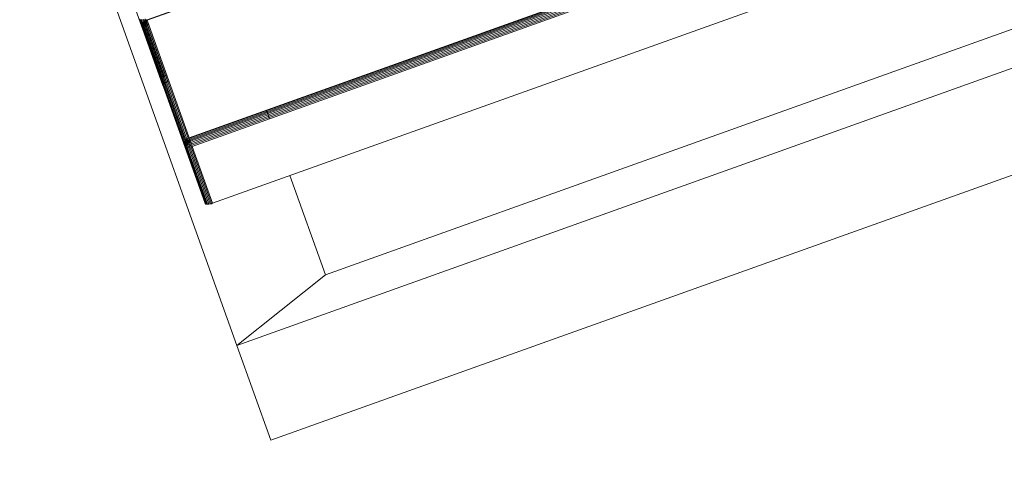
# Model space of a CAD drawing. Header units: millimetres. Extents: x -54833 to 17168, y -29122 to 68726.
# Tile 98 of 122: x -38616 to -38340, y 9189 to 9313. Entities that reach past the tile are written whole.
import ezdxf

# ---------------------------------------------------------------- set-up
doc = ezdxf.new("R2010")
doc.units = ezdxf.units.MM
for name, color, linetype, lineweight, true_color in [('Furniture-2', 7, 'Continuous', 9, 0xaaaaaa), ('Kohvikutool-1', 7, 'Continuous', 9, 0xaaaaaa), ('Surface Pattern-1', 7, 'Continuous', 9, 0x232323)]:
    doc.layers.add(name, color=color, linetype=linetype, lineweight=lineweight, true_color=true_color)

# ---------------------------------------------------------------- blocks, each defined once
blk = doc.blocks.new('MA_Kohvikultool - Kohvikutool_DWG-V96-1_ korruse plaan')
at = {"layer": 'Kohvikutool-1'}
for p, q in [((-388.49, 465), (-416.68, 465)), ((-416.68, 465), (-388.49, 465)), ((-416.68, 465), (-416.68, 15)), ((-378.23, 435), (-388.49, 465)), ((-388.49, 465), (-234.58, 465)), ((-388.49, 465), (-378.23, 435)), ((-388.49, 15), (-388.49, 465)), ((-348.73, 458), (-348.72, 458.36)), ((-348.73, 458), (-348.73, 22)), ((-331.82, 458), (-348.73, 458)), ((-348.72, 458.36), (-348.68, 458.74)), ((-348.72, 458.36), (-331.8, 458.36)), ((-348.68, 458.74), (-348.62, 459.09)), ((-331.77, 458.74), (-348.68, 458.74)), ((-348.62, 459.09), (-348.53, 459.41)), ((-331.7, 459.09), (-348.62, 459.09)), ((-348.53, 459.41), (-348.42, 459.67)), ((-331.62, 459.41), (-348.53, 459.41)), ((-348.42, 459.67), (-348.3, 459.86)), ((-331.51, 459.67), (-348.42, 459.67)), ((-348.3, 459.86), (-348.17, 459.97)), ((-331.38, 459.86), (-348.3, 459.86)), ((-348.17, 459.97), (-348.05, 460)), ((-331.26, 459.97), (-348.17, 459.97)), ((-313.07, 460), (-348.05, 460)), ((-348.05, 460), (-331.13, 460)), ((-331.8, 458.36), (-331.82, 458)), ((-331.82, 22), (-331.82, 458)), ((-331.46, 458), (-331.82, 458)), ((-331.77, 458.74), (-331.8, 458.36)), ((-331.45, 458.36), (-331.8, 458.36)), ((-331.7, 459.09), (-331.77, 458.74)), ((-331.42, 458.72), (-331.77, 458.74)), ((-331.62, 459.41), (-331.7, 459.09)), ((-331.35, 459.08), (-331.7, 459.09)), ((-331.51, 459.67), (-331.62, 459.41)), ((-331.27, 459.39), (-331.62, 459.41)), ((-331.38, 459.86), (-331.51, 459.67)), ((-331.16, 459.65), (-331.51, 459.67)), ((-331.45, 458.36), (-331.46, 458)), ((-331.08, 458), (-331.46, 458)), ((-331.46, 458), (-331.46, 22)), ((-331.42, 458.72), (-331.45, 458.36)), ((-331.45, 458.36), (-331.07, 458.34)), ((-331.35, 459.08), (-331.42, 458.72)), ((-331.03, 458.68), (-331.42, 458.72)), ((-331.26, 459.97), (-331.38, 459.86)), ((-331.04, 459.83), (-331.38, 459.86)), ((-331.27, 459.39), (-331.35, 459.08)), ((-330.97, 459.02), (-331.35, 459.08)), ((-331.16, 459.65), (-331.27, 459.39)), ((-330.89, 459.31), (-331.27, 459.39)), ((-331.13, 460), (-331.26, 459.97)), ((-330.91, 459.93), (-331.26, 459.97)), ((-331.04, 459.83), (-331.16, 459.65)), ((-330.79, 459.56), (-331.16, 459.65)), ((-331.13, 460), (-296.16, 460)), ((-330.79, 459.97), (-331.13, 460)), ((-331.07, 458.34), (-331.08, 458)), ((-331.08, 22), (-331.08, 458)), ((-330.68, 458), (-331.08, 458)), ((-331.07, 458.34), (-331.03, 458.68)), ((-331.07, 458.34), (-330.67, 458.3)), ((-330.91, 459.93), (-331.04, 459.83)), ((-330.67, 459.73), (-331.04, 459.83)), ((-331.03, 458.68), (-330.97, 459.02)), ((-330.64, 458.62), (-331.03, 458.68)), ((-330.97, 459.02), (-330.89, 459.31)), ((-330.58, 458.92), (-330.97, 459.02)), ((-330.91, 459.93), (-330.79, 459.97)), ((-330.56, 459.83), (-330.91, 459.93)), ((-330.89, 459.31), (-330.79, 459.56)), ((-330.51, 459.18), (-330.89, 459.31)), ((-330.44, 459.86), (-330.79, 459.97)), ((-295.82, 459.97), (-330.79, 459.97)), ((-330.79, 459.56), (-330.67, 459.73)), ((-330.42, 459.4), (-330.79, 459.56)), ((-330.67, 458.3), (-330.68, 458)), ((-330.68, 22), (-330.68, 458)), ((-330.29, 458), (-330.68, 458)), ((-330.67, 459.73), (-330.56, 459.83)), ((-330.31, 459.56), (-330.67, 459.73)), ((-330.67, 458.3), (-330.64, 458.62)), ((-330.67, 458.3), (-330.28, 458.26)), ((-330.64, 458.62), (-330.58, 458.92)), ((-330.25, 458.52), (-330.64, 458.62)), ((-330.58, 458.92), (-330.51, 459.18)), ((-330.21, 458.77), (-330.58, 458.92)), ((-330.44, 459.86), (-330.56, 459.83)), ((-330.21, 459.65), (-330.56, 459.83)), ((-330.51, 459.18), (-330.42, 459.4)), ((-330.14, 459), (-330.51, 459.18)), ((-330.1, 459.67), (-330.44, 459.86)), ((-295.47, 459.86), (-330.44, 459.86)), ((-330.42, 459.4), (-330.31, 459.56)), ((-330.07, 459.18), (-330.42, 459.4)), ((-330.31, 459.56), (-330.21, 459.65)), ((-329.98, 459.31), (-330.31, 459.56)), ((-330.28, 458.26), (-330.29, 458)), ((-330.29, 22), (-330.29, 458)), ((-329.93, 458), (-330.29, 458)), ((-330.28, 458.26), (-330.25, 458.52)), ((-330.28, 458.26), (-329.93, 458.2)), ((-330.25, 458.52), (-330.21, 458.77)), ((-329.91, 458.4), (-330.25, 458.52)), ((-330.1, 459.67), (-330.21, 459.65)), ((-329.89, 459.39), (-330.21, 459.65)), ((-330.21, 458.77), (-330.14, 459)), ((-329.87, 458.6), (-330.21, 458.77)), ((-330.14, 459), (-330.07, 459.18)), ((-329.82, 458.77), (-330.14, 459)), ((-329.8, 459.41), (-330.1, 459.67)), ((-295.13, 459.67), (-330.1, 459.67)), ((-330.07, 459.18), (-329.98, 459.31)), ((-329.76, 458.92), (-330.07, 459.18)), ((-329.98, 459.31), (-329.89, 459.39)), ((-329.7, 459.02), (-329.98, 459.31)), ((-329.93, 458.2), (-329.91, 458.4)), ((-329.93, 458.2), (-329.62, 458.27)), ((-329.63, 458.07), (-329.93, 458.2)), ((-329.93, 458.2), (-329.93, 458)), ((-329.93, 22), (-329.93, 458)), ((-329.64, 458), (-329.93, 458)), ((-329.91, 458.4), (-329.87, 458.6)), ((-329.62, 458.27), (-329.91, 458.4)), ((-329.6, 458.4), (-329.91, 458.4)), ((-329.8, 459.41), (-329.89, 459.39)), ((-329.63, 459.08), (-329.89, 459.39)), ((-329.87, 458.6), (-329.82, 458.77)), ((-329.6, 458.4), (-329.87, 458.6)), ((-329.56, 458.52), (-329.87, 458.6)), ((-329.82, 458.77), (-329.76, 458.92)), ((-329.56, 458.52), (-329.82, 458.77)), ((-329.52, 458.62), (-329.82, 458.77)), ((-329.56, 459.09), (-329.8, 459.41)), ((-294.83, 459.41), (-329.8, 459.41)), ((-329.76, 458.92), (-329.7, 459.02)), ((-329.52, 458.62), (-329.76, 458.92)), ((-329.48, 458.68), (-329.76, 458.92)), ((-329.7, 459.02), (-329.63, 459.08)), ((-329.48, 458.68), (-329.7, 459.02)), ((-329.43, 458.72), (-329.7, 459.02)), ((-329.64, 22), (-329.64, 458)), ((-329.41, 458), (-329.64, 458)), ((-329.56, 459.09), (-329.63, 459.08)), ((-329.63, 459.08), (-329.43, 458.72)), ((-329.41, 458.73), (-329.63, 459.08)), ((-329.38, 458.74), (-329.56, 459.09)), ((-294.59, 459.09), (-329.56, 459.09)), ((-329.41, 458.73), (-329.28, 458.36)), ((-329.41, 22), (-329.41, 458)), ((-329.25, 458), (-329.41, 458)), ((-294.41, 458.74), (-329.38, 458.74)), ((-329.3, 458.36), (-329.25, 458)), ((-294.31, 458.36), (-329.28, 458.36)), ((-329.25, 22), (-329.25, 458)), ((-329.25, 458), (-294.28, 458)), ((-296.16, 460), (-313.07, 460)), ((-312.95, 459.97), (-313.07, 460)), ((-312.95, 459.97), (-296.04, 459.97)), ((-312.82, 459.86), (-312.95, 459.97)), ((-295.91, 459.86), (-312.82, 459.86)), ((-312.7, 459.67), (-312.82, 459.86)), ((-295.79, 459.67), (-312.7, 459.67)), ((-312.59, 459.41), (-312.7, 459.67)), ((-295.68, 459.41), (-312.59, 459.41)), ((-312.5, 459.09), (-312.59, 459.41)), ((-295.59, 459.09), (-312.5, 459.09)), ((-312.44, 458.74), (-312.5, 459.09)), ((-295.52, 458.74), (-312.44, 458.74)), ((-312.4, 458.36), (-312.44, 458.74)), ((-295.49, 458.36), (-312.4, 458.36)), ((-312.39, 458), (-312.4, 458.36)), ((-310.68, 458), (-310.67, 458.36)), ((-310.67, 458.36), (-310.63, 458.74)), ((-310.67, 458.36), (-293.75, 458.36)), ((-310.63, 458.74), (-310.57, 459.09)), ((-310.63, 458.74), (-293.72, 458.74)), ((-310.57, 459.09), (-310.48, 459.41)), ((-293.65, 459.09), (-310.57, 459.09)), ((-310.48, 459.41), (-310.37, 459.67)), ((-293.57, 459.41), (-310.48, 459.41)), ((-310.37, 459.67), (-310.25, 459.86)), ((-293.46, 459.67), (-310.37, 459.67)), ((-310.25, 459.86), (-310.12, 459.97)), ((-293.33, 459.86), (-310.25, 459.86)), ((-310.12, 459.97), (-310, 460)), ((-293.21, 459.97), (-310.12, 459.97)), ((-275.02, 460), (-310, 460)), ((-310, 460), (-293.08, 460)), ((-295.82, 459.97), (-296.16, 460)), ((-296.04, 459.97), (-296.16, 460)), ((-295.7, 459.93), (-296.04, 459.97)), ((-295.91, 459.86), (-296.04, 459.97)), ((-295.57, 459.83), (-295.91, 459.86)), ((-295.79, 459.67), (-295.91, 459.86)), ((-295.47, 459.86), (-295.82, 459.97)), ((-295.7, 459.93), (-295.82, 459.97)), ((-295.45, 459.65), (-295.79, 459.67)), ((-295.68, 459.41), (-295.79, 459.67)), ((-295.57, 459.83), (-295.7, 459.93)), ((-295.7, 459.93), (-295.35, 459.83)), ((-295.34, 459.39), (-295.68, 459.41)), ((-295.59, 459.09), (-295.68, 459.41)), ((-295.26, 459.08), (-295.59, 459.09)), ((-295.52, 458.74), (-295.59, 459.09)), ((-295.23, 459.73), (-295.57, 459.83)), ((-295.45, 459.65), (-295.57, 459.83)), ((-295.19, 458.72), (-295.52, 458.74)), ((-295.49, 458.36), (-295.52, 458.74)), ((-295.16, 458.36), (-295.49, 458.36)), ((-295.48, 458), (-295.49, 458.36)), ((-295.13, 459.67), (-295.47, 459.86)), ((-295.35, 459.83), (-295.47, 459.86)), ((-295.12, 459.56), (-295.45, 459.65)), ((-295.34, 459.39), (-295.45, 459.65)), ((-295.35, 459.83), (-295.23, 459.73)), ((-295.35, 459.83), (-295.03, 459.65)), ((-295.02, 459.31), (-295.34, 459.39)), ((-295.26, 459.08), (-295.34, 459.39)), ((-294.94, 459.02), (-295.26, 459.08)), ((-295.19, 458.72), (-295.26, 459.08)), ((-294.92, 459.56), (-295.23, 459.73)), ((-295.23, 459.73), (-295.12, 459.56)), ((-294.88, 458.68), (-295.19, 458.72)), ((-295.16, 458.36), (-295.19, 458.72)), ((-294.84, 458.34), (-295.16, 458.36)), ((-295.16, 458.36), (-295.15, 458)), ((-294.83, 459.41), (-295.13, 459.67)), ((-295.03, 459.65), (-295.13, 459.67)), ((-295.12, 459.56), (-295.02, 459.31)), ((-294.82, 459.4), (-295.12, 459.56)), ((-295.03, 459.65), (-294.92, 459.56)), ((-295.03, 459.65), (-294.74, 459.39)), ((-294.73, 459.18), (-295.02, 459.31)), ((-295.02, 459.31), (-294.94, 459.02)), ((-294.94, 459.02), (-294.88, 458.68)), ((-294.65, 458.92), (-294.94, 459.02)), ((-294.65, 459.31), (-294.92, 459.56)), ((-294.92, 459.56), (-294.82, 459.4)), ((-294.6, 458.62), (-294.88, 458.68)), ((-294.88, 458.68), (-294.84, 458.34)), ((-294.57, 458.3), (-294.84, 458.34)), ((-294.84, 458.34), (-294.83, 458)), ((-294.59, 459.09), (-294.83, 459.41)), ((-294.74, 459.39), (-294.83, 459.41)), ((-294.57, 459.18), (-294.82, 459.4)), ((-294.82, 459.4), (-294.73, 459.18)), ((-294.74, 459.39), (-294.65, 459.31)), ((-294.74, 459.39), (-294.52, 459.08)), ((-294.49, 459), (-294.73, 459.18)), ((-294.73, 459.18), (-294.65, 458.92)), ((-294.65, 459.31), (-294.57, 459.18)), ((-294.45, 459.02), (-294.65, 459.31)), ((-294.43, 458.77), (-294.65, 458.92)), ((-294.65, 458.92), (-294.6, 458.62)), ((-294.38, 458.52), (-294.6, 458.62)), ((-294.6, 458.62), (-294.57, 458.3)), ((-294.41, 458.74), (-294.59, 459.09)), ((-294.52, 459.08), (-294.59, 459.09)), ((-294.57, 459.18), (-294.49, 459)), ((-294.38, 458.92), (-294.57, 459.18)), ((-294.36, 458.26), (-294.57, 458.3)), ((-294.52, 459.08), (-294.45, 459.02)), ((-294.52, 459.08), (-294.32, 458.68)), ((-294.39, 458.73), (-294.52, 459.08)), ((-294.49, 459), (-294.43, 458.77)), ((-294.32, 458.77), (-294.49, 459)), ((-294.32, 458.68), (-294.45, 459.02)), ((-294.45, 459.02), (-294.38, 458.92)), ((-294.27, 458.62), (-294.45, 459.02)), ((-294.43, 458.77), (-294.38, 458.52)), ((-294.27, 458.6), (-294.43, 458.77)), ((-294.41, 458.74), (-294.31, 458.36)), ((-294.27, 458.62), (-294.38, 458.92)), ((-294.38, 458.92), (-294.32, 458.77)), ((-294.23, 458.52), (-294.38, 458.92)), ((-294.38, 458.52), (-294.36, 458.26)), ((-294.24, 458.4), (-294.38, 458.52)), ((-294.22, 458.2), (-294.36, 458.26)), ((-294.35, 458), (-294.36, 458.26)), ((-294.23, 458.52), (-294.32, 458.77)), ((-294.32, 458.77), (-294.27, 458.6)), ((-294.2, 458.4), (-294.32, 458.77)), ((-294.28, 458), (-294.31, 458.36)), ((-294.19, 458.03), (-294.28, 458)), ((-294.28, 458), (-294.28, 22)), ((-294.2, 458.4), (-294.27, 458.6)), ((-294.27, 458.6), (-294.24, 458.4)), ((-294.18, 458.27), (-294.27, 458.6)), ((-294.18, 458.27), (-294.24, 458.4)), ((-294.24, 458.4), (-294.22, 458.2)), ((-294.17, 458.13), (-294.24, 458.4)), ((-294.22, 458.2), (-294.17, 458.13)), ((-294.16, 458.07), (-294.22, 458.2)), ((-294.21, 458), (-294.22, 458.2)), ((-294.19, 458), (-294.19, 22)), ((-348.73, 435), (-378.23, 435)), ((-378.23, 435), (-378.23, 45)), ((-329.25, 435), (-331.82, 435))]:
    blk.add_line(p, q, dxfattribs=at)
blk = doc.blocks.new('MA_Kohvikultool - MA_Kohvikultool-V97-1_ korruse plaan')
blk.add_blockref('MA_Kohvikultool - Kohvikutool_DWG-V96-1_ korruse plaan', (111.57, -216.07))

msp = doc.modelspace()

# ---------------------------------------------------------------- hatches: boundary and pattern name
at = {"layer": 'Surface Pattern-1'}
h = msp.add_hatch(dxfattribs=at)
h.set_pattern_fill('FP_32', color=256, style=0, pattern_type=2)
h.set_pattern_definition([(270, (-41243.1, 7083), (600, 4e-14), []), (0, (-41243.1, 7083), (0, 600), [])])
h.paths.add_polyline_path([(-38793.29, 7685.8), (-37024.9, 11222.34), (-41583.52, 14657.51), (-42590, 14657.51), (-42590, 9948.51), (-40511.02, 9948.51), (-38798.43, 7692.57)])
h.paths.add_polyline_path([(-38545.68, 9194.95), (-38605.77, 9366.85), (-38600.42, 9368.77), (-38604.27, 9384.91), (-38518.41, 9415.62), (-38536.29, 9465.61), (-38630.45, 9431.93), (-38626.86, 9421.88), (-38655.1, 9411.77), (-38813.7, 9855.63), (-38785.61, 9865.68), (-38782.02, 9855.63), (-38358.32, 10007.2), (-38361.91, 10017.25), (-38333.66, 10027.35), (-38176.1, 9583.13), (-38203.15, 9573.45), (-38206.74, 9583.5), (-38300.9, 9549.81), (-38283.02, 9499.83), (-38195.42, 9531.06), (-38189.9, 9515.62), (-38183.31, 9517.98), (-38123.21, 9346.08), (-38544.66, 9195.32)])
h.paths.add_polyline_path([(-38530.38, 9241.26), (-38163.33, 9373.07), (-38173.11, 9400.4), (-38540.32, 9269.04), (-38531.4, 9244.11)])
h.paths.add_polyline_path([(-38490.16, 9425.73), (-38312.04, 9491.89), (-38329.15, 9539.71), (-38508.05, 9475.71), (-38490.21, 9425.84)])
h.paths.add_polyline_path([(-38639.66, 9546.75), (-38272.45, 9678.11), (-38274.16, 9682.88), (-38641.37, 9551.52)])
h.paths.add_polyline_path([(-38677.13, 9651.5), (-38309.92, 9782.86), (-38311.63, 9787.63), (-38678.84, 9656.27)])
h.paths.add_polyline_path([(-38714.61, 9756.25), (-38347.4, 9887.61), (-38351.2, 9891.63), (-38716.31, 9761.02)])
h.paths.add_polyline_path([(-39881.29, 9798.3), (-40031.09, 10222.64), (-39860.96, 10282.1), (-39859.04, 10276.75), (-39842.9, 10280.6), (-39812.19, 10194.74), (-39762.2, 10212.62), (-39795.89, 10306.78), (-39805.93, 10303.19), (-39816.04, 10331.43), (-39372.18, 10490.03), (-39362.14, 10461.95), (-39372.18, 10458.35), (-39220.61, 10034.65), (-39210.56, 10038.24), (-39200.46, 10009.99), (-39644.32, 9851.4), (-39654.36, 9879.48), (-39644.32, 9883.08), (-39678, 9977.23), (-39727.98, 9959.35), (-39696.75, 9871.75), (-39712.19, 9866.23), (-39709.83, 9859.64), (-39879.93, 9798.79)])
h.paths.add_polyline_path([(-39855.19, 9839.5), (-39827.41, 9849.44), (-39958.78, 10216.65), (-39986.55, 10206.71), (-39855.58, 9840.6)])
h.paths.add_polyline_path([(-39040.93, 9906.73), (-39347.19, 10753.02), (-38503.73, 11060.6), (-38195.4, 10215.06), (-39039.74, 9907.16)])
h.paths.add_polyline_path([(-39549.7, 9948.78), (-39544.93, 9950.49), (-39676.29, 10317.7), (-39680.31, 10313.89), (-39555.12, 9963.94)])
h.paths.add_polyline_path([(-38961.96, 9967.46), (-38956.67, 9969.38), (-39095.43, 10349.87), (-39100.71, 10347.95), (-39010.39, 10100.28)])
h.paths.add_polyline_path([(-39444.95, 9986.26), (-39440.18, 9987.96), (-39571.54, 10355.17), (-39576.31, 10353.47), (-39468.32, 10051.58)])
h.paths.add_polyline_path([(-39738.09, 9987.6), (-39688.1, 10005.48), (-39752.1, 10184.38), (-39802, 10166.25), (-39740.93, 9995.54)])
h.paths.add_polyline_path([(-38867.42, 10001.93), (-38862.14, 10003.86), (-39000.89, 10384.35), (-39006.17, 10382.42), (-38870.15, 10009.41)])
h.paths.add_polyline_path([(-39340.2, 10023.73), (-39336.19, 10027.54), (-39466.79, 10392.65), (-39471.57, 10390.94), (-39341.57, 10027.54)])
h.paths.add_polyline_path([(-38772.89, 10036.4), (-38767.6, 10038.33), (-38906.35, 10418.82), (-38911.64, 10416.89), (-38796.18, 10100.28)])
h.paths.add_polyline_path([(-38678.35, 10070.88), (-38673.07, 10072.8), (-38811.82, 10453.3), (-38817.1, 10451.37), (-38681.08, 10078.36)])
h.paths.add_polyline_path([(-38583.82, 10105.35), (-38578.53, 10107.28), (-38717.28, 10487.77), (-38722.57, 10485.84), (-38586.55, 10112.83)])
h.paths.add_polyline_path([(-38489.28, 10139.83), (-38484, 10141.75), (-38622.75, 10522.24), (-38628.03, 10520.32), (-38492.01, 10147.31)])
h.paths.add_polyline_path([(-38394.75, 10174.3), (-38389.46, 10176.23), (-38528.21, 10556.72), (-38533.5, 10554.79), (-38397.47, 10181.78)])
h.paths.add_polyline_path([(-38300.21, 10208.77), (-38233.86, 10232.97), (-38374.74, 10612.68), (-38438.96, 10589.26), (-38302.5, 10215.06)])
h.paths.add_polyline_path([(-38127.08, 10354.22), (-38137.18, 10382.47), (-38127.13, 10386.06), (-38278.7, 10809.77), (-38288.75, 10806.18), (-38298.86, 10834.42), (-37855, 10993.02), (-37844.95, 10964.93), (-37855, 10961.34), (-37821.32, 10867.18), (-37771.33, 10885.07), (-37802.57, 10972.66), (-37787.13, 10978.19), (-37789.48, 10984.78), (-37617.58, 11044.87), (-37468.22, 10621.78), (-37638.46, 10562.61), (-37640.27, 10567.66), (-37656.41, 10563.82), (-37687.12, 10649.67), (-37737.11, 10631.79), (-37703.43, 10537.64), (-37693.38, 10541.23), (-37683.28, 10512.98), (-38108.99, 10360.69)])
h.paths.add_polyline_path([(-39110.99, 10376.13), (-39105.7, 10378.06), (-39244.46, 10758.55), (-39249.67, 10756.42), (-39130.03, 10428.35)])
h.paths.add_polyline_path([(-39016.45, 10410.61), (-39011.17, 10412.53), (-39149.92, 10793.02), (-39155.2, 10791.1), (-39022.92, 10428.35)])
h.paths.add_polyline_path([(-38921.92, 10445.08), (-38916.63, 10447.01), (-39055.38, 10827.5), (-39060.67, 10825.57), (-38928.44, 10462.96)])
h.paths.add_polyline_path([(-38032.52, 10451.77), (-38027.75, 10453.48), (-38159.11, 10820.69), (-38163.13, 10816.88), (-38037.94, 10466.93)])
h.paths.add_polyline_path([(-38827.38, 10479.55), (-38822.1, 10481.48), (-38960.85, 10861.97), (-38966.13, 10860.04), (-38831.46, 10490.74)])
h.paths.add_polyline_path([(-37927.77, 10489.24), (-37923, 10490.95), (-38054.36, 10858.16), (-38059.13, 10856.46), (-37933.19, 10504.4)])
h.paths.add_polyline_path([(-38732.85, 10514.03), (-38727.56, 10515.95), (-38866.31, 10896.44), (-38871.6, 10894.52), (-38748.16, 10556.02)])
h.paths.add_polyline_path([(-37823.02, 10526.72), (-37819, 10530.52), (-37949.61, 10895.63), (-37954.38, 10893.93), (-37824.38, 10530.52)])
h.paths.add_polyline_path([(-38638.31, 10548.5), (-38633.03, 10550.43), (-38771.78, 10930.92), (-38777.06, 10928.99), (-38641.05, 10556.02)])
h.paths.add_polyline_path([(-38543.78, 10582.97), (-38538.49, 10584.9), (-38677.24, 10965.39), (-38682.53, 10963.46), (-38560.93, 10630.02)])
h.paths.add_polyline_path([(-38449.24, 10617.45), (-38382.89, 10641.64), (-38521.64, 11022.13), (-38587.99, 10997.94), (-38453.82, 10630.02)])
h.paths.add_polyline_path([(-37540.54, 10627.77), (-37512.76, 10637.7), (-37644.57, 11004.76), (-37671.9, 10994.98), (-37543.73, 10636.68)])
h.paths.add_polyline_path([(-37747.22, 10660.04), (-37697.32, 10678.17), (-37763.39, 10856.04), (-37811.21, 10838.94), (-37750.77, 10669.97)])
h.paths.add_polyline_path([(-42189.74, 10896.58), (-42493.57, 11228.53), (-42359.78, 11349.3), (-42356.39, 11345.62), (-42344.21, 11356.75), (-42279.86, 11289.7), (-42242.18, 11324.48), (-42310.01, 11397.96), (-42320.25, 11388.51), (-42340.59, 11410.56), (-41989.45, 11734.67), (-41969.1, 11712.62), (-41979.33, 11703.17), (-41674.12, 11372.5), (-41663.89, 11381.95), (-41643.54, 11359.9), (-41994.69, 11035.79), (-42015.03, 11057.84), (-42004.8, 11067.29), (-42074.32, 11139.2), (-42110.06, 11103.06), (-42049.9, 11035.18), (-42059.17, 11023.6), (-42057.41, 11018.73), (-42189.21, 10897.07)])
h.paths.add_polyline_path([(-39158.09, 10928.96), (-39316.85, 11372.75), (-39288.6, 11382.86), (-39285.01, 11372.81), (-39190.85, 11406.49), (-39208.73, 11456.48), (-39296.33, 11425.24), (-39301.85, 11440.69), (-39308.45, 11438.33), (-39368.54, 11610.23), (-38945.44, 11759.59), (-38885.98, 11589.45), (-38891.33, 11587.54), (-38887.49, 11571.4), (-38973.34, 11540.69), (-38955.46, 11490.7), (-38861.3, 11524.38), (-38864.9, 11534.43), (-38836.65, 11544.53), (-38678.06, 11100.68), (-38706.14, 11090.63), (-38709.73, 11100.68), (-39133.44, 10949.11), (-39129.84, 10939.06), (-39158.01, 10928.99)])
h.paths.add_polyline_path([(-42181.83, 10944.71), (-42160.16, 10964.72), (-42426.24, 11249.85), (-42446.1, 11231.02), (-42182.36, 10945.28)])
h.paths.add_polyline_path([(-39142.65, 11063.93), (-38775.44, 11195.29), (-38777.15, 11200.06), (-39144.36, 11068.7)])
h.paths.add_polyline_path([(-42131.98, 11126.81), (-42092.97, 11162.81), (-42221.84, 11302.43), (-42259.27, 11264.72), (-42133.12, 11128.04)])
h.paths.add_polyline_path([(-41943.42, 11164.76), (-41939.7, 11168.2), (-42204.21, 11454.79), (-42207.94, 11451.35), (-41949.93, 11171.81)])
h.paths.add_polyline_path([(-39180.12, 11168.68), (-38812.91, 11300.04), (-38814.62, 11304.81), (-39181.83, 11173.45)])
h.paths.add_polyline_path([(-41861.67, 11240.22), (-41857.95, 11243.66), (-42122.46, 11530.24), (-42126.19, 11526.8), (-41873.21, 11252.72)])
h.paths.add_polyline_path([(-39217.59, 11273.43), (-38850.38, 11404.79), (-38854.19, 11408.81), (-39219.3, 11278.2)])
h.paths.add_polyline_path([(-41779.92, 11315.67), (-41776.2, 11319.11), (-42040.71, 11605.7), (-42044.44, 11602.26), (-41787.37, 11323.75)])
h.paths.add_polyline_path([(-39162.61, 11416.6), (-38983.71, 11480.6), (-39003.71, 11529.82), (-39179.71, 11464.42), (-39162.79, 11417.12)])
h.paths.add_polyline_path([(-39318.65, 11555.91), (-38951.44, 11687.27), (-38961.37, 11715.05), (-39328.42, 11583.24), (-39320.93, 11562.28)])
h.paths.add_polyline_path([(-42432.23, 11815.94), (-42534.86, 11817.94), (-42532.86, 12715.94), (-41634.86, 12715.94), (-41634.86, 11815.94), (-42429.21, 11815.94)])
h.paths.add_polyline_path([(-41931.15, 11845.94), (-41931.11, 11845.94), (-41931.11, 12250.94), (-41936.73, 12250.94), (-41936.73, 11845.94)])
h.paths.add_polyline_path([(-41735.48, 11845.94), (-41664.86, 11845.94), (-41664.86, 12250.94), (-41735.48, 12250.94)])
h.paths.add_polyline_path([(-42434.23, 11845.94), (-42434.23, 12250.94), (-42439.86, 12250.94), (-42439.86, 11845.94)])
h.paths.add_polyline_path([(-41836.11, 11845.94), (-41830.48, 11845.94), (-41830.48, 12250.94), (-41836.11, 12250.94), (-41836.11, 12068.7)])
h.paths.add_polyline_path([(-42031.73, 11845.94), (-42031.73, 12250.94), (-42037.36, 12250.94), (-42037.36, 11845.94)])
h.paths.add_polyline_path([(-42132.36, 11845.94), (-42132.36, 12250.94), (-42137.98, 12250.94), (-42137.98, 11845.94)])
h.paths.add_polyline_path([(-42232.98, 11845.94), (-42232.98, 12250.94), (-42238.61, 12250.94), (-42238.61, 11845.94)])
h.paths.add_polyline_path([(-42339.23, 11845.94), (-42333.61, 11845.94), (-42333.61, 12250.94), (-42339.23, 12250.94), (-42339.23, 12068.7)])
h.paths.add_polyline_path([(-39869.91, 12045.94), (-39922.66, 12050.37), (-39958.61, 12057.7), (-39987.07, 12066.59), (-40024.85, 12082.4), (-40049.17, 12095.82), (-40080.28, 12116.6), (-40107, 12138.99), (-40129.36, 12161.6), (-40151.12, 12188.1), (-40173.71, 12222.56), (-40185.85, 12246.22), (-40199.29, 12278.63), (-40210.06, 12314.73), (-40216.91, 12351.82), (-40219.21, 12380.61), (-40218.98, 12417.73), (-40215.56, 12448.6), (-40207.79, 12486.33), (-40199.34, 12513), (-40186.16, 12545.18), (-40167.44, 12579.57), (-40149.94, 12605.38), (-40129.54, 12630.05), (-40104.42, 12655.22), (-40077.83, 12677.05), (-40043.37, 12699.64), (-40015.2, 12713.93), (-39984.98, 12726.05), (-39952.03, 12735.78), (-39918.08, 12742.25), (-39885.78, 12745.12), (-39848.2, 12744.91), (-39816.08, 12741.3), (-39781.4, 12734.17), (-39751.22, 12724.67), (-39715.15, 12709.46), (-39690.83, 12696.04), (-39659.72, 12675.26), (-39633, 12652.87), (-39610.64, 12630.27), (-39588.88, 12603.77), (-39566.29, 12569.3), (-39554.15, 12545.64), (-39540.71, 12513.23), (-39529.95, 12477.13), (-39523.33, 12441.29), (-39520.75, 12411.25), (-39521.12, 12373.09), (-39524.45, 12342.98), (-39532.21, 12305.55), (-39540.66, 12278.86), (-39553.84, 12246.69), (-39572.56, 12212.29), (-39590.06, 12186.48), (-39610.46, 12161.81), (-39635.58, 12136.64), (-39662.17, 12114.82), (-39696.63, 12092.22), (-39723.9, 12078.36), (-39755.02, 12065.82), (-39787.99, 12056.09), (-39826.04, 12048.99), (-39854.06, 12046.75), (-39869.9, 12045.94)])
h.paths.add_polyline_path([(-39869.91, 12085.94), (-39888.01, 12086.96), (-39877.19, 12086.28)])
h.paths.add_polyline_path([(-39854.06, 12086.75), (-39816.08, 12090.91), (-39785.53, 12097.86), (-39826.04, 12089.52), (-39852.01, 12086.95)])
h.paths.add_polyline_path([(-39916.33, 12089.82), (-39967.93, 12102.47), (-39920.57, 12090.44)])
h.paths.add_polyline_path([(-39975.21, 12104.77), (-40023.23, 12127.16), (-39981.23, 12106.91)])
h.paths.add_polyline_path([(-39736.93, 12116.4), (-39703.93, 12134.48), (-39679.9, 12151.39), (-39711.02, 12130.23), (-39731.8, 12119.14)])
h.paths.add_polyline_path([(-40029.78, 12130.76), (-40071.63, 12161.34), (-40033.84, 12133.19), (-40032.72, 12132.52)])
h.paths.add_polyline_path([(-40099.8, 12188.46), (-40131.75, 12231.03), (-40146.79, 12257.73), (-40122.55, 12216.66), (-40100.92, 12189.7)])
h.paths.add_polyline_path([(-39640.04, 12188.65), (-39616.65, 12217.73), (-39638.63, 12190.37)])
h.paths.add_polyline_path([(-39603.84, 12237.81), (-39586.74, 12270.61), (-39601.23, 12242.7)])
h.paths.add_polyline_path([(-41735.48, 12280.94), (-41664.86, 12280.94), (-41664.86, 12685.94), (-41735.48, 12685.94), (-41735.48, 12396.77)])
h.paths.add_polyline_path([(-41836.11, 12280.94), (-41830.48, 12280.94), (-41830.48, 12685.94), (-41836.11, 12685.94), (-41836.11, 12396.77)])
h.paths.add_polyline_path([(-42232.98, 12280.94), (-42232.98, 12685.94), (-42238.61, 12685.94), (-42238.61, 12280.94)])
h.paths.add_polyline_path([(-41936.73, 12280.94), (-41931.11, 12280.94), (-41931.11, 12685.94), (-41936.73, 12685.94), (-41936.73, 12396.77)])
h.paths.add_polyline_path([(-42434.23, 12280.94), (-42434.23, 12685.94), (-42439.86, 12685.94), (-42439.86, 12280.94)])
h.paths.add_polyline_path([(-42032.24, 12280.94), (-42031.73, 12280.94), (-42031.73, 12685.94), (-42037.36, 12685.94), (-42037.36, 12280.94)])
h.paths.add_polyline_path([(-42132.36, 12280.94), (-42132.36, 12685.94), (-42137.98, 12685.94), (-42137.98, 12280.94)])
h.paths.add_polyline_path([(-42333.61, 12280.94), (-42333.61, 12685.94), (-42339.23, 12685.94), (-42339.23, 12280.94)])
h.paths.add_polyline_path([(-40161.66, 12292.04), (-40174.72, 12342.64), (-40178.41, 12372.21), (-40171.49, 12325.21), (-40161.79, 12292.41)])
h.paths.add_polyline_path([(-39578.22, 12292.47), (-39567.29, 12330.09), (-39562.61, 12357.98), (-39571.19, 12315.59), (-39577.97, 12293.27)])
h.paths.add_polyline_path([(-39560.76, 12380.61), (-39560.75, 12380.7), (-39561.11, 12418.64), (-39560.76, 12380.7)])
h.paths.add_polyline_path([(-40179.24, 12381.13), (-40177.11, 12432.84), (-40179.55, 12387.08)])
h.paths.add_polyline_path([(-39563.78, 12441.69), (-39571.32, 12477.95), (-39564.83, 12446.98)])
h.paths.add_polyline_path([(-40176.11, 12442.24), (-40163.47, 12493.86), (-40175.49, 12446.5)])
h.paths.add_polyline_path([(-40161.16, 12501.14), (-40138.77, 12549.17), (-40159.02, 12507.16)])
h.paths.add_polyline_path([(-39590.46, 12528.99), (-39608.55, 12562), (-39625.46, 12586.03), (-39604.3, 12554.91), (-39593.21, 12534.14)])
h.paths.add_polyline_path([(-40135.17, 12555.71), (-40104.59, 12597.56), (-40132.66, 12559.9)])
h.paths.add_polyline_path([(-40077.47, 12625.73), (-40035.35, 12657.38), (-40008.2, 12672.72), (-40049.27, 12648.48), (-40074.01, 12628.86)])
h.paths.add_polyline_path([(-39662.72, 12625.89), (-39691.8, 12649.28), (-39666.39, 12628.89)])
h.paths.add_polyline_path([(-39711.88, 12662.09), (-39744.67, 12679.19), (-39716.77, 12664.7)])
h.paths.add_polyline_path([(-39973.89, 12687.59), (-39922.03, 12700.9), (-39893.72, 12704.34), (-39940.72, 12697.42), (-39969.07, 12689.31)])
h.paths.add_polyline_path([(-39766.53, 12687.71), (-39804.22, 12698.67), (-39770.59, 12688.95)])
h.paths.add_polyline_path([(-39825, 12702.24), (-39862.66, 12705.59), (-39825.21, 12702.26)])
h.paths.add_polyline_path([(-42024.12, 12748.72), (-42348.23, 13099.87), (-42326.18, 13120.22), (-42316.73, 13109.98), (-42244.82, 13179.51), (-42280.96, 13215.24), (-42348.84, 13155.09), (-42360.42, 13164.35), (-42365.29, 13162.59), (-42487.44, 13294.92), (-42155.49, 13598.75), (-42034.72, 13464.97), (-42038.4, 13461.58), (-42027.27, 13449.4), (-42094.32, 13385.04), (-42059.54, 13347.37), (-41986.06, 13415.19), (-41995.51, 13425.43), (-41973.46, 13445.78), (-41649.36, 13094.63), (-41671.4, 13074.28), (-41680.85, 13084.52), (-42011.52, 12779.31), (-42002.07, 12769.07), (-42011.52, 12760.35)])
h.paths.add_polyline_path([(-42064.91, 12881.38), (-41778.33, 13145.9), (-41781.76, 13149.62), (-42068.35, 12885.1)])
h.paths.add_polyline_path([(-42140.37, 12963.13), (-41853.78, 13227.65), (-41857.22, 13231.37), (-42143.8, 12966.85)])
h.paths.add_polyline_path([(-42215.82, 13044.88), (-41929.24, 13309.4), (-41932.67, 13313.12), (-42219.26, 13048.6)])
h.paths.add_polyline_path([(-42221.21, 13198.15), (-42081.59, 13327.02), (-42119.3, 13364.46), (-42255.72, 13235.54), (-42229.8, 13207.47)])
h.paths.add_polyline_path([(-42419.3, 13265.34), (-42134.17, 13531.42), (-42153, 13551.28), (-42439.31, 13287.02), (-42423, 13269.34)])

# ---------------------------------------------------------------- block references
at = {"layer": 'Furniture-2', "rotation": 109.6835469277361}
msp.add_blockref('MA_Kohvikultool - MA_Kohvikultool-V97-1_ korruse plaan', (-38414.06, 9566.08), dxfattribs=at)

doc.saveas('drawing.dxf')
